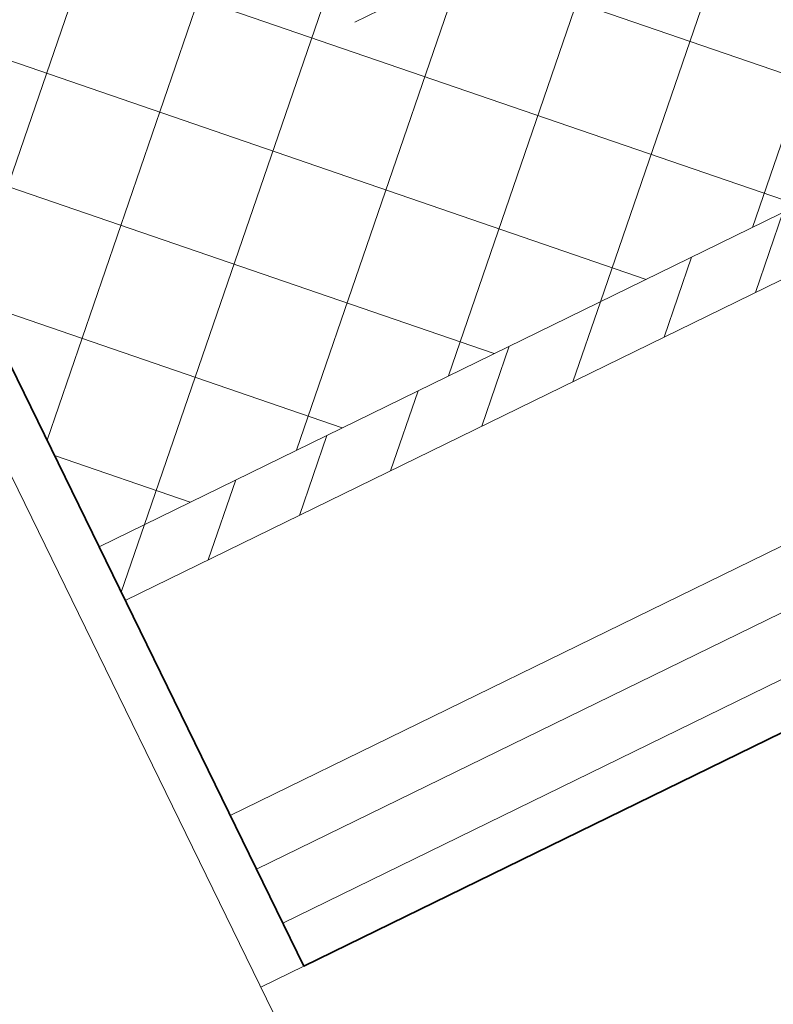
# Model space of a CAD drawing. Extents: x 6414462 to 20492237, y 5756825 to 17376351.
# Tile 65 of 127: x 6497760.895 to 6497761.053, y 5809741.414 to 5809741.62. Entities that reach past the tile are written whole.
import ezdxf

# ---------------------------------------------------------------- set-up
doc = ezdxf.new("R2010")
doc.units = 0
doc.linetypes.add('Linia siatki', pattern=[2.2224999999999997, 1.27, -0.3174999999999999, 0.3174999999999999, -0.3174999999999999])
for name, color, linetype, lineweight in [('A-GLAZ', 7, 'Continuous', 5), ('A-WALL', 7, 'Continuous', 35), ('A-WALL-PATT', 7, 'Continuous', 35), ('S-GRID', 7, 'Continuous', 5)]:
    doc.layers.add(name, color=color, linetype=linetype, lineweight=lineweight)

# ---------------------------------------------------------------- blocks, each defined once
blk = doc.blocks.new('Windows_S9000-Double-Vent-Window-with-Sashbars - O3 Windows_S9000-Double-Vent-Window-with-Sashbars 2-9090698-__-00_00 Przyziemie PB')
at = {"layer": 'A-GLAZ'}
blk.add_line((-68.99999999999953, 23.39999999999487), (-68.99999999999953, 2.399999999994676), dxfattribs=at)

msp = doc.modelspace()

# ---------------------------------------------------------------- hatches: boundary and pattern name
at = {"layer": 'A-WALL-PATT', "lineweight": 5}
h = msp.add_hatch(dxfattribs=at)
h.set_pattern_fill('FP_9', color=256, scale=0.01, angle=26.03236155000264, style=0, pattern_type=2)
h.set_pattern_definition([(71.03236155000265, (6497475.582077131, 5808865.1573733), (-0.02364255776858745, 0.008125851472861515), []), (161.0323615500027, (6497475.582077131, 5808865.1573733), (-0.008125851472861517, -0.02364255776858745), [])])
h.paths.add_polyline_path([(6497752.587490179, 5809737.443703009), (6497753.854440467, 5809738.062522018), (6497753.816477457, 5809738.140246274), (6497753.809289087, 5809738.136735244), (6497753.781420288, 5809738.193792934), (6497752.51042654, 5809737.572998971), (6497752.576258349, 5809737.438217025), (6497752.58087765, 5809737.440473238)])
h.paths.add_polyline_path([(6497755.112405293, 5809738.676952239), (6497756.515036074, 5809739.362041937), (6497756.477073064, 5809739.439766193), (6497756.469884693, 5809739.436255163), (6497756.442015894, 5809739.493312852), (6497755.053761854, 5809738.815245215), (6497755.081630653, 5809738.758187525), (6497755.074586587, 5809738.754381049), (6497755.099570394, 5809738.703230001)])
h.paths.add_polyline_path([(6497762.189805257, 5809742.133780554), (6497762.324587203, 5809742.199612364), (6497762.258755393, 5809742.33439431), (6497760.852979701, 5809741.647768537), (6497760.8808485, 5809741.590710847), (6497760.873660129, 5809741.587199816), (6497760.911623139, 5809741.509475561), (6497761.936324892, 5809742.009972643)])
h.paths.add_polyline_path([(6497758.948964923, 5809740.550850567), (6497759.653658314, 5809740.89504534), (6497759.615695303, 5809740.972769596), (6497759.608506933, 5809740.969258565), (6497759.580638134, 5809741.026316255), (6497758.199572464, 5809740.351759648), (6497758.227441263, 5809740.294701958), (6497758.220252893, 5809740.291190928), (6497758.258215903, 5809740.213466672), (6497758.522199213, 5809740.342404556)])
h = msp.add_hatch(dxfattribs=at)
h.set_pattern_fill('FP_8', color=256, scale=0.01, angle=26.03236155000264, style=0, pattern_type=2)
h.set_pattern_definition([(71.03236155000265, (6497475.582077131, 5808865.1573733), (-0.01418553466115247, 0.004875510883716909), [])])
h.paths.add_polyline_path([(6497753.833262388, 5809738.038266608), (6497753.859926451, 5809738.05129019), (6497753.854440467, 5809738.062522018), (6497752.587490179, 5809737.443703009), (6497752.592976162, 5809737.43247118), (6497752.979730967, 5809737.621374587)])
h.paths.add_polyline_path([(6497760.924297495, 5809741.501754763), (6497762.195291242, 5809742.122548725), (6497762.189805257, 5809742.133780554), (6497760.911623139, 5809741.509475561), (6497760.917109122, 5809741.498243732)])
h.paths.add_polyline_path([(6497759.651955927, 5809740.880302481), (6497759.659144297, 5809740.883813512), (6497759.653658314, 5809740.89504534), (6497758.258215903, 5809740.213466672), (6497758.263701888, 5809740.202234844), (6497758.954450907, 5809740.539618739)])
h.paths.add_polyline_path([(6497755.117891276, 5809738.665720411), (6497756.520522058, 5809739.350810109), (6497756.515036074, 5809739.362041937), (6497755.112405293, 5809738.676952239)])

# ---------------------------------------------------------------- linework, layer by layer
at = {"layer": 'A-WALL', "lineweight": 5}
for p, q in [((6497762.189805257, 5809742.133780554, 0.09999999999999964), (6497760.911623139, 5809741.509475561, 0.09999999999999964)), ((6497762.184059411, 5809742.117062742, 0.09999999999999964), (6497760.917109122, 5809741.498243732, 0.09999999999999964)), ((6497762.161076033, 5809742.05019149, 0.09999999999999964), (6497760.93905306, 5809741.453316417, 0.09999999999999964)), ((6497762.155330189, 5809742.033473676, 0.09999999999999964), (6497760.944539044, 5809741.442084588, 0.09999999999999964)), ((6497762.149584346, 5809742.016755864, 0.09999999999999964), (6497760.950025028, 5809741.43085276, 0.09999999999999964)), ((6497760.954413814, 5809741.421867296, 0.09999999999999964), (6497760.945428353, 5809741.417478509, 0.09999999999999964))]:
    msp.add_line(p, q, dxfattribs=at)
at = {"layer": 'A-WALL'}
for p, q in [((6497760.954413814, 5809741.421867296, 0.09999999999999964), (6497762.144987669, 5809742.003381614, 0.09999999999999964)), ((6497760.792906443, 5809741.752532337, 0.09999999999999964), (6497760.954413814, 5809741.421867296, 0.09999999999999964))]:
    msp.add_line(p, q, dxfattribs=at)
at = {"layer": 'S-GRID', "linetype": 'Linia siatki'}
msp.add_line((6497750.980018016, 5809736.742030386, 0.09999999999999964), (6497763.63232776, 5809742.921822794, 0.09999999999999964), dxfattribs=at)

# ---------------------------------------------------------------- block references
at = {"layer": 'A-GLAZ', "xscale": 0.01, "yscale": 0.01, "zscale": 0.01, "rotation": 206.0323615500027}
msp.add_blockref('Windows_S9000-Double-Vent-Window-with-Sashbars - O3 Windows_S9000-Double-Vent-Window-with-Sashbars 2-9090698-__-00_00 Przyziemie PB', (6497760.244677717, 5809741.279984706, 0.09999999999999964), dxfattribs=at)

doc.saveas('drawing.dxf')
